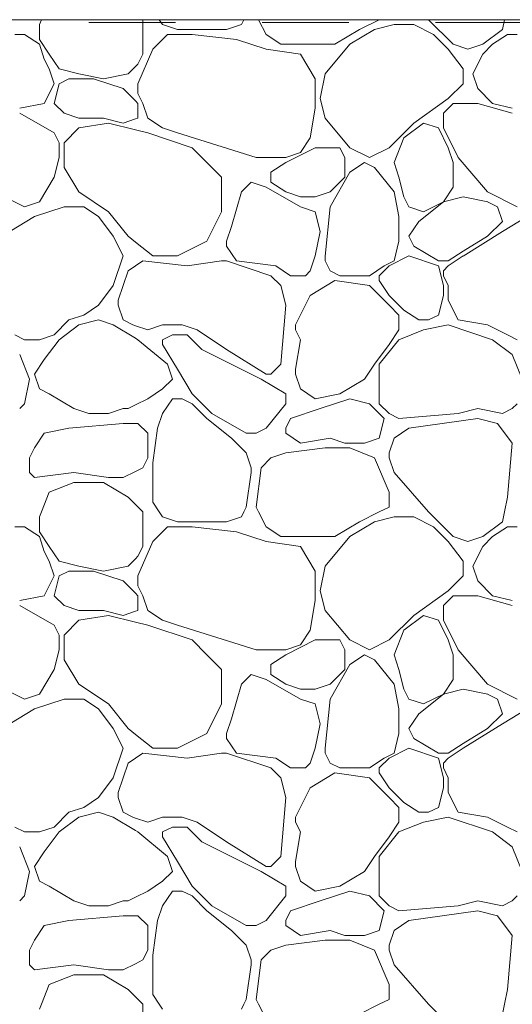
# Model space of a CAD drawing. Header units: millimetres. Extents: x -2373 to 36476, y -53000 to 10500.
# Tile 16 of 35: x 12272 to 12698, y -853 to 0. Entities that reach past the tile are written whole.
import ezdxf

# ---------------------------------------------------------------- set-up
doc = ezdxf.new("R2010")
doc.units = ezdxf.units.MM
doc.header["$MEASUREMENT"] = 0
doc.linetypes.add('_TIRET COURT 1', pattern=[150, 75, -75])
doc.layers.add('Nouveau_2D - Dessin général', color=7, linetype='Continuous')
doc.layers.add('Nouveau_Terrain - original', color=7, linetype='Continuous')

# ---------------------------------------------------------------- blocks, each defined once
blk = doc.blocks.new('*X39')
at = {"layer": 'Nouveau_Terrain - original', "color": 7, "linetype": 'Continuous', "lineweight": 13}
for p, q in [((12290.3, 0), (12288.6, -4.27)), ((12288.6, -4.27), (12288.6, -17.06)), ((12378.19, -29.86), (12378.19, 0)), ((12395.25, -4.27), (12392.41, 0)), ((12408.05, -8.53), (12395.25, -4.27)), ((12463.51, -4.27), (12450.71, -8.53)), ((12465.64, 0), (12463.51, -4.27)), ((12478.44, 0), (12484.84, -12.8)), ((12565.9, -8.53), (12582.96, 0)), ((12595.76, -4.27), (12578.69, -8.53)), ((12612.82, -4.27), (12595.76, -4.27)), ((12629.89, -12.8), (12612.82, -4.27)), ((12625.62, 0), (12646.95, -21.33)), ((12689.61, -8.53), (12691.32, 0)), ((12275.8, -12.8), (12267.27, -12.8)), ((12288.6, -21.33), (12275.8, -12.8)), ((12399.52, -12.8), (12386.72, -25.6)), ((12420.85, -12.8), (12399.52, -12.8)), ((12450.71, -8.53), (12408.05, -8.53)), ((12459.24, -17.06), (12420.85, -12.8)), ((12484.84, -25.6), (12459.24, -17.06)), ((12484.84, -12.8), (12497.64, -21.33)), ((12544.56, -21.33), (12565.9, -8.53)), ((12578.69, -8.53), (12557.36, -21.33)), ((12642.69, -25.6), (12629.89, -12.8)), ((12672.55, -21.33), (12689.61, -8.53)), ((12693.88, -12.8), (12681.08, -21.33)), ((12702.41, -12.8), (12693.88, -12.8)), ((12288.6, -17.06), (12297.13, -29.86)), ((12292.86, -34.13), (12288.6, -21.33)), ((12497.64, -21.33), (12523.23, -21.33)), ((12523.23, -21.33), (12544.56, -21.33)), ((12557.36, -21.33), (12536.03, -46.93)), ((12646.95, -21.33), (12659.75, -25.6)), ((12659.75, -25.6), (12672.55, -21.33)), ((12681.08, -21.33), (12672.55, -29.86)), ((12297.13, -29.86), (12305.66, -42.66)), ((12386.72, -25.6), (12373.92, -55.46)), ((12373.92, -38.4), (12378.19, -29.86)), ((12484.84, -25.6), (12514.7, -29.86)), ((12514.7, -29.86), (12527.5, -51.19)), ((12655.48, -42.66), (12642.69, -25.6)), ((12672.55, -29.86), (12664.02, -46.93)), ((12297.13, -42.66), (12292.86, -34.13)), ((12305.66, -42.66), (12322.72, -46.93)), ((12365.39, -46.93), (12371.79, -40.53)), ((12371.79, -40.53), (12373.92, -38.4)), ((12301.4, -55.46), (12297.13, -42.66)), ((12322.73, -46.93), (12344.06, -51.19)), ((12335.52, -51.19), (12361.12, -59.73)), ((12344.06, -51.19), (12365.39, -46.93)), ((12536.03, -46.93), (12531.77, -68.26)), ((12655.48, -55.46), (12655.48, -42.66)), ((12664.02, -46.93), (12668.28, -59.73)), ((12292.86, -72.52), (12301.4, -55.46)), ((12301.39, -72.52), (12305.66, -55.46)), ((12305.66, -55.46), (12314.19, -51.19)), ((12314.19, -51.19), (12335.52, -51.19)), ((12373.92, -55.46), (12373.92, -63.99)), ((12527.5, -51.19), (12527.5, -76.79)), ((12642.69, -68.26), (12655.48, -55.46)), ((12361.12, -59.73), (12371.79, -70.39)), ((12373.92, -63.99), (12378.19, -72.52)), ((12612.82, -89.59), (12642.69, -68.26)), ((12668.28, -59.73), (12681.08, -72.52)), ((12271.53, -76.79), (12292.86, -72.52)), ((12309.93, -81.06), (12301.4, -72.52)), ((12371.79, -70.39), (12373.92, -72.52)), ((12373.92, -72.52), (12373.92, -85.32)), ((12378.19, -72.52), (12382.45, -85.32)), ((12531.77, -68.26), (12536.03, -85.32)), ((12638.42, -81.06), (12646.95, -72.52)), ((12646.95, -72.52), (12655.48, -72.52)), ((12655.48, -72.52), (12668.28, -72.52)), ((12698.14, -81.06), (12668.28, -72.52)), ((12681.08, -72.52), (12698.14, -76.79)), ((12301.4, -98.12), (12271.53, -81.06)), ((12322.73, -85.32), (12309.93, -81.06)), ((12361.12, -89.59), (12344.06, -85.32)), ((12527.5, -76.79), (12523.23, -102.39)), ((12638.42, -93.85), (12638.42, -81.06)), ((12344.06, -85.32), (12322.73, -85.32)), ((12348.32, -89.59), (12322.73, -93.85)), ((12371.79, -95.45), (12348.32, -89.59)), ((12371.79, -86.03), (12361.12, -89.59)), ((12373.92, -85.32), (12371.79, -86.03)), ((12382.45, -85.32), (12395.25, -93.85)), ((12395.25, -93.85), (12408.05, -98.12)), ((12536.03, -85.32), (12557.36, -110.92)), ((12591.49, -110.92), (12612.82, -89.59)), ((12621.36, -89.59), (12604.29, -102.39)), ((12634.15, -93.85), (12621.35, -89.59)), ((12305.66, -106.65), (12301.4, -98.12)), ((12322.73, -93.85), (12309.93, -106.65)), ((12382.45, -98.12), (12371.79, -95.45)), ((12420.85, -110.92), (12382.45, -98.12)), ((12408.05, -98.12), (12476.31, -119.45)), ((12642.69, -110.92), (12634.15, -93.85)), ((12638.42, -93.85), (12651.22, -119.45)), ((12305.66, -119.45), (12305.66, -106.65)), ((12309.93, -106.65), (12309.93, -119.45)), ((12523.23, -102.39), (12514.7, -115.19)), ((12604.29, -102.39), (12595.76, -123.72)), ((12433.65, -123.72), (12420.85, -110.92)), ((12527.5, -110.92), (12501.9, -123.72)), ((12514.7, -115.19), (12501.9, -119.45)), ((12548.83, -110.92), (12527.5, -110.92)), ((12553.1, -119.45), (12548.83, -110.92)), ((12557.36, -110.92), (12574.43, -119.45)), ((12574.43, -119.45), (12591.49, -110.92)), ((12646.95, -123.72), (12642.69, -110.92)), ((12651.22, -119.45), (12676.81, -149.31)), ((12301.39, -136.52), (12305.66, -119.45)), ((12309.93, -119.45), (12309.93, -127.98)), ((12446.44, -136.52), (12433.65, -123.72)), ((12476.31, -119.45), (12501.9, -119.45)), ((12501.9, -123.72), (12489.1, -132.25)), ((12553.1, -136.52), (12553.1, -119.45)), ((12557.36, -132.25), (12570.16, -123.72)), ((12570.16, -123.72), (12578.69, -127.98)), ((12578.69, -127.98), (12595.76, -149.31)), ((12595.76, -123.72), (12600.02, -136.52)), ((12646.95, -145.05), (12646.95, -123.72)), ((12309.93, -127.98), (12322.73, -149.31)), ((12489.1, -132.25), (12489.1, -136.52)), ((12540.3, -162.11), (12557.36, -132.25)), ((12288.6, -157.85), (12301.4, -136.52)), ((12301.4, -136.52), (12288.6, -157.85)), ((12446.44, -166.38), (12446.44, -136.52)), ((12472.04, -140.78), (12463.51, -149.31)), ((12484.84, -145.05), (12472.04, -140.78)), ((12489.1, -136.52), (12489.1, -140.78)), ((12489.11, -140.78), (12501.9, -149.31)), ((12540.3, -149.31), (12553.1, -136.52)), ((12600.02, -136.52), (12604.29, -153.58)), ((12275.8, -162.11), (12250.2, -149.31)), ((12322.73, -149.31), (12348.32, -166.38)), ((12463.51, -149.31), (12454.98, -179.18)), ((12514.7, -162.11), (12484.84, -145.05)), ((12501.9, -149.31), (12514.7, -153.58)), ((12527.5, -153.58), (12540.3, -149.31)), ((12595.76, -149.31), (12600.02, -170.65)), ((12638.42, -157.85), (12646.95, -145.05)), ((12702.41, -162.11), (12676.81, -149.31)), ((12288.6, -157.85), (12275.8, -162.11)), ((12514.7, -153.58), (12527.5, -153.58)), ((12527.5, -166.38), (12514.7, -162.11)), ((12604.29, -153.58), (12608.56, -162.11)), ((12608.56, -162.11), (12621.35, -166.38)), ((12638.42, -157.85), (12617.09, -174.91)), ((12621.36, -166.38), (12638.42, -157.85)), ((12655.48, -153.58), (12638.42, -157.85)), ((12676.82, -157.85), (12655.48, -153.58)), ((12685.35, -162.11), (12676.81, -157.85)), ((12309.93, -162.11), (12284.33, -170.65)), ((12326.99, -162.11), (12309.93, -162.11)), ((12339.79, -170.65), (12326.99, -162.11)), ((12348.32, -166.38), (12365.39, -187.71)), ((12433.65, -191.98), (12446.44, -166.38)), ((12531.77, -183.44), (12527.5, -166.38)), ((12536.03, -204.78), (12540.3, -162.11)), ((12689.61, -174.91), (12685.35, -162.11)), ((12284.33, -170.65), (12263, -183.44)), ((12352.59, -187.71), (12339.79, -170.65)), ((12600.02, -170.65), (12600.02, -183.44)), ((12617.09, -174.91), (12608.56, -187.71)), ((12676.81, -187.71), (12689.61, -174.91)), ((12710.94, -170.65), (12689.61, -183.44)), ((12454.98, -179.18), (12450.71, -191.98)), ((12527.5, -204.77), (12531.77, -183.44)), ((12600.02, -183.44), (12600.02, -191.98)), ((12689.61, -183.44), (12655.48, -204.78)), ((12361.12, -204.77), (12352.59, -187.71)), ((12365.39, -187.71), (12371.79, -192.83)), ((12371.79, -192.83), (12386.72, -204.77)), ((12408.05, -204.77), (12433.65, -191.98)), ((12450.71, -191.98), (12450.71, -196.24)), ((12600.02, -191.98), (12595.76, -209.04)), ((12608.56, -187.71), (12612.82, -196.24)), ((12612.82, -196.24), (12634.15, -209.04)), ((12655.48, -200.51), (12676.81, -187.71)), ((12450.71, -196.24), (12459.24, -209.04)), ((12634.15, -213.31), (12608.56, -204.77)), ((12642.69, -209.04), (12655.48, -200.51)), ((12352.59, -230.37), (12361.12, -204.77)), ((12371.79, -213.31), (12378.19, -209.04)), ((12378.19, -209.04), (12416.58, -213.31)), ((12386.72, -204.77), (12408.05, -204.77)), ((12416.58, -213.31), (12446.44, -209.04)), ((12446.44, -209.04), (12450.71, -209.04)), ((12450.71, -209.04), (12489.1, -221.84)), ((12459.24, -209.04), (12493.37, -213.31)), ((12523.23, -217.57), (12527.5, -204.77)), ((12536.03, -209.04), (12536.03, -204.77)), ((12540.3, -217.57), (12536.03, -209.04)), ((12595.76, -209.04), (12587.23, -213.31)), ((12608.56, -204.77), (12591.49, -213.31)), ((12634.15, -209.04), (12642.69, -209.04)), ((12655.48, -204.77), (12642.69, -213.31)), ((12356.85, -243.17), (12365.39, -217.57)), ((12365.39, -217.57), (12371.79, -213.31)), ((12493.37, -213.31), (12506.17, -221.84)), ((12518.97, -221.84), (12523.23, -217.57)), ((12548.83, -221.84), (12540.3, -217.57)), ((12587.23, -213.31), (12574.43, -221.84)), ((12591.49, -213.31), (12582.96, -221.84)), ((12638.42, -230.37), (12634.15, -213.31)), ((12638.42, -217.57), (12642.69, -213.31)), ((12638.42, -221.84), (12638.42, -217.57)), ((12489.1, -221.84), (12497.64, -230.37)), ((12506.17, -221.84), (12518.97, -221.84)), ((12544.56, -226.11), (12523.23, -238.9)), ((12574.43, -230.37), (12544.57, -226.11)), ((12561.63, -221.84), (12548.83, -221.84)), ((12565.9, -221.84), (12561.63, -221.84)), ((12574.43, -221.84), (12565.9, -221.84)), ((12582.96, -221.84), (12582.96, -226.11)), ((12582.96, -226.11), (12591.49, -238.9)), ((12638.42, -221.84), (12642.69, -230.37)), ((12339.79, -247.44), (12352.59, -230.37)), ((12497.64, -230.37), (12501.9, -247.44)), ((12591.49, -247.44), (12574.43, -230.37)), ((12638.42, -230.37), (12638.42, -238.9)), ((12642.69, -230.37), (12642.69, -238.9)), ((12356.85, -247.44), (12356.85, -243.17)), ((12523.23, -238.9), (12510.44, -264.5)), ((12591.49, -238.9), (12604.29, -251.7)), ((12638.42, -238.9), (12634.15, -255.97)), ((12642.69, -238.9), (12642.69, -243.17)), ((12642.69, -243.17), (12651.22, -260.23)), ((12326.99, -255.97), (12339.79, -247.44)), ((12361.12, -260.23), (12356.85, -247.44)), ((12501.9, -247.44), (12497.64, -298.63)), ((12600.02, -255.97), (12591.49, -247.44)), ((12617.09, -260.23), (12604.29, -251.7)), ((12301.4, -273.03), (12314.19, -260.23)), ((12314.19, -260.23), (12326.99, -255.97)), ((12339.79, -260.23), (12322.73, -264.5)), ((12352.59, -264.5), (12339.79, -260.23)), ((12371.79, -276.02), (12352.59, -264.5)), ((12369.65, -264.5), (12361.12, -260.23)), ((12371.79, -265.21), (12369.65, -264.5)), ((12412.31, -264.5), (12425.11, -268.77)), ((12600.02, -268.77), (12600.02, -255.97)), ((12625.62, -260.23), (12617.09, -260.23)), ((12634.15, -255.97), (12625.62, -260.23)), ((12651.22, -260.23), (12676.81, -264.5)), ((12322.73, -264.5), (12305.66, -277.3)), ((12382.45, -268.77), (12371.79, -265.21)), ((12382.45, -268.77), (12395.25, -264.5)), ((12395.25, -264.5), (12412.31, -264.5)), ((12425.11, -268.77), (12450.71, -285.83)), ((12510.44, -264.5), (12510.44, -268.77)), ((12510.44, -268.77), (12514.7, -277.3)), ((12591.49, -281.56), (12600.02, -268.77)), ((12621.35, -268.77), (12600.02, -277.3)), ((12642.69, -264.5), (12621.36, -268.77)), ((12681.08, -277.3), (12642.69, -264.5)), ((12676.81, -264.5), (12693.88, -273.03)), ((12267.27, -273.03), (12275.8, -277.3)), ((12275.8, -277.3), (12288.6, -277.3)), ((12288.6, -277.3), (12301.4, -273.03)), ((12305.66, -277.3), (12292.86, -294.36)), ((12373.92, -277.3), (12371.79, -276.02)), ((12399.52, -298.63), (12373.92, -277.3)), ((12403.78, -273.03), (12395.25, -277.3)), ((12395.25, -277.3), (12395.25, -281.56)), ((12416.58, -273.03), (12403.78, -273.03)), ((12429.38, -285.83), (12416.58, -273.03)), ((12514.7, -277.3), (12510.44, -302.9)), ((12600.02, -277.3), (12582.96, -298.63)), ((12698.15, -290.1), (12681.08, -277.3)), ((12693.88, -273.03), (12702.41, -277.3)), ((12395.25, -281.56), (12408.05, -302.9)), ((12480.57, -311.43), (12429.38, -285.83)), ((12450.71, -285.83), (12484.84, -307.16)), ((12578.69, -298.63), (12591.49, -281.56)), ((12280.06, -311.43), (12271.53, -290.1)), ((12292.86, -294.36), (12284.33, -307.16)), ((12706.68, -311.43), (12698.15, -290.1)), ((12403.78, -311.43), (12399.52, -298.63)), ((12408.05, -302.9), (12420.85, -324.23)), ((12497.64, -298.63), (12489.1, -307.16)), ((12510.44, -302.9), (12510.44, -307.16)), ((12570.16, -311.43), (12578.69, -298.63)), ((12582.96, -298.63), (12582.96, -311.43)), ((12275.8, -332.76), (12280.06, -311.43)), ((12284.33, -307.16), (12288.6, -319.96)), ((12395.25, -319.96), (12403.78, -311.43)), ((12501.9, -324.23), (12480.57, -311.43)), ((12489.1, -307.16), (12484.84, -307.16)), ((12510.44, -307.16), (12514.7, -319.96)), ((12548.83, -324.23), (12570.16, -311.43)), ((12582.96, -311.43), (12582.96, -332.76)), ((12288.6, -319.96), (12297.13, -324.23)), ((12297.13, -324.23), (12318.46, -337.02)), ((12382.45, -328.49), (12395.25, -319.96)), ((12514.7, -319.96), (12527.5, -328.49)), ((12371.79, -333.82), (12382.45, -328.49)), ((12395.25, -341.29), (12403.78, -328.49)), ((12403.78, -328.49), (12412.31, -328.49)), ((12412.31, -328.49), (12420.85, -332.76)), ((12420.85, -324.23), (12437.91, -341.29)), ((12501.9, -332.76), (12501.9, -324.23)), ((12527.5, -328.49), (12548.83, -324.23)), ((12557.36, -328.49), (12531.77, -337.02)), ((12574.43, -332.76), (12557.36, -328.49)), ((12271.53, -337.02), (12275.8, -332.76)), ((12318.46, -337.02), (12331.26, -341.29)), ((12348.32, -341.29), (12361.12, -337.02)), ((12361.12, -337.02), (12365.39, -337.02)), ((12365.39, -337.02), (12371.79, -333.82)), ((12420.85, -332.76), (12433.65, -345.56)), ((12484.84, -354.09), (12501.9, -332.76)), ((12531.77, -337.02), (12506.17, -345.56)), ((12587.23, -345.56), (12574.43, -332.76)), ((12582.96, -332.76), (12591.49, -341.29)), ((12651.22, -341.29), (12668.28, -337.02)), ((12668.28, -337.02), (12689.61, -341.29)), ((12689.61, -341.29), (12698.15, -337.02)), ((12698.15, -337.02), (12702.41, -332.76)), ((12331.26, -341.29), (12348.32, -341.29)), ((12390.98, -354.09), (12395.25, -341.29)), ((12433.65, -345.56), (12454.98, -362.62)), ((12437.91, -341.29), (12467.78, -358.36)), ((12506.17, -345.56), (12501.9, -354.09)), ((12582.96, -362.62), (12587.23, -345.56)), ((12591.49, -341.29), (12600.02, -345.56)), ((12600.02, -345.56), (12651.22, -341.29)), ((12668.28, -345.56), (12608.56, -354.09)), ((12685.35, -349.82), (12668.28, -345.56)), ((12314.19, -354.09), (12292.86, -358.36)), ((12361.12, -349.82), (12314.19, -354.09)), ((12371.79, -349.82), (12361.12, -349.82)), ((12373.92, -349.82), (12371.79, -349.82)), ((12382.45, -358.36), (12373.92, -349.82)), ((12386.72, -383.95), (12390.98, -354.09)), ((12476.31, -358.36), (12484.84, -354.09)), ((12501.9, -354.09), (12501.9, -358.36)), ((12608.56, -354.09), (12595.76, -362.62)), ((12698.15, -366.89), (12685.35, -349.82)), ((12292.86, -358.36), (12284.33, -371.15)), ((12382.45, -358.36), (12382.45, -379.69)), ((12454.98, -362.62), (12467.77, -375.42)), ((12467.77, -358.36), (12476.31, -358.36)), ((12501.9, -358.36), (12514.7, -366.89)), ((12514.7, -366.89), (12540.3, -362.62)), ((12540.3, -362.62), (12553.1, -366.89)), ((12570.16, -366.89), (12582.96, -362.62)), ((12595.76, -362.62), (12591.49, -375.42)), ((12693.88, -413.81), (12698.15, -366.89)), ((12284.33, -371.15), (12280.06, -379.69)), ((12536.03, -371.15), (12501.9, -375.42)), ((12557.36, -371.15), (12536.03, -371.15)), ((12553.1, -366.89), (12570.16, -366.89)), ((12578.69, -379.69), (12557.36, -371.15)), ((12280.06, -379.69), (12280.06, -392.48)), ((12382.45, -379.69), (12378.19, -388.22)), ((12467.77, -375.42), (12472.04, -388.22)), ((12489.1, -379.69), (12480.57, -388.22)), ((12501.9, -375.42), (12489.1, -379.69)), ((12591.49, -409.55), (12578.69, -379.69)), ((12591.49, -375.42), (12591.49, -379.69)), ((12591.49, -379.69), (12595.76, -392.48)), ((12371.79, -391.42), (12361.12, -396.75)), ((12378.19, -388.22), (12371.79, -391.42)), ((12386.72, -401.02), (12386.72, -383.95)), ((12472.04, -392.48), (12467.77, -422.35)), ((12472.04, -388.22), (12472.04, -392.48)), ((12480.57, -388.22), (12476.31, -422.35)), ((12595.76, -392.48), (12625.62, -426.61)), ((12280.06, -392.48), (12284.33, -396.75)), ((12284.33, -396.75), (12318.46, -392.48)), ((12318.46, -392.48), (12348.32, -396.75)), ((12365.39, -413.81), (12344.06, -401.02)), ((12348.32, -396.75), (12361.12, -396.75)), ((12318.46, -401.02), (12297.13, -409.55)), ((12344.06, -401.02), (12318.46, -401.02)), ((12386.72, -418.08), (12386.72, -401.02)), ((12297.13, -409.55), (12290.3, -426.61)), ((12371.79, -420.21), (12365.39, -413.81)), ((12591.49, -422.35), (12591.49, -409.55)), ((12691.32, -426.61), (12693.88, -413.81)), ((12378.19, -426.61), (12371.79, -420.21)), ((12392.41, -426.61), (12386.72, -418.08)), ((12467.77, -422.35), (12465.64, -426.61)), ((12476.31, -422.35), (12478.44, -426.61)), ((12582.96, -426.61), (12591.49, -422.35)), ((12290.3, -426.61), (12288.6, -430.88)), ((12288.6, -430.88), (12288.6, -443.68)), ((12378.19, -456.48), (12378.19, -426.61)), ((12395.25, -430.88), (12392.41, -426.61)), ((12408.05, -435.15), (12395.25, -430.88)), ((12463.51, -430.88), (12450.71, -435.15)), ((12465.64, -426.61), (12463.51, -430.88)), ((12478.44, -426.61), (12484.84, -439.41)), ((12565.9, -435.15), (12582.96, -426.61)), ((12595.76, -430.88), (12578.69, -435.15)), ((12612.82, -430.88), (12595.76, -430.88)), ((12629.89, -439.41), (12612.82, -430.88)), ((12625.62, -426.61), (12646.95, -447.94)), ((12689.61, -435.15), (12691.32, -426.61)), ((12275.8, -439.41), (12267.27, -439.41)), ((12288.6, -447.94), (12275.8, -439.41)), ((12399.52, -439.41), (12386.72, -452.21)), ((12420.85, -439.41), (12399.52, -439.41)), ((12450.71, -435.15), (12408.05, -435.15)), ((12459.24, -443.68), (12420.85, -439.41)), ((12484.84, -452.21), (12459.24, -443.68)), ((12484.84, -439.41), (12497.64, -447.94)), ((12544.56, -447.94), (12565.9, -435.15)), ((12578.69, -435.15), (12557.36, -447.94)), ((12642.69, -452.21), (12629.89, -439.41)), ((12672.55, -447.94), (12689.61, -435.15)), ((12693.88, -439.41), (12681.08, -447.94)), ((12702.41, -439.41), (12693.88, -439.41)), ((12288.6, -443.68), (12297.13, -456.48)), ((12292.86, -460.74), (12288.6, -447.94)), ((12497.64, -447.94), (12523.23, -447.94)), ((12523.23, -447.94), (12544.56, -447.94)), ((12557.36, -447.94), (12536.03, -473.54)), ((12646.95, -447.94), (12659.75, -452.21)), ((12659.75, -452.21), (12672.55, -447.94)), ((12681.08, -447.94), (12672.55, -456.48)), ((12297.13, -456.48), (12305.66, -469.27)), ((12386.72, -452.21), (12373.92, -482.07)), ((12373.92, -465.01), (12378.19, -456.48)), ((12484.84, -452.21), (12514.7, -456.48)), ((12514.7, -456.48), (12527.5, -477.81)), ((12655.48, -469.27), (12642.69, -452.21)), ((12672.55, -456.48), (12664.02, -473.54)), ((12297.13, -469.27), (12292.86, -460.74)), ((12305.66, -469.27), (12322.72, -473.54)), ((12365.39, -473.54), (12371.79, -467.14)), ((12371.79, -467.14), (12373.92, -465.01)), ((12301.4, -482.07), (12297.13, -469.27)), ((12322.73, -473.54), (12344.06, -477.81)), ((12335.52, -477.81), (12361.12, -486.34)), ((12344.06, -477.81), (12365.39, -473.54)), ((12536.03, -473.54), (12531.77, -494.87)), ((12655.48, -482.07), (12655.48, -469.27)), ((12664.02, -473.54), (12668.28, -486.34)), ((12292.86, -499.14), (12301.4, -482.07)), ((12301.39, -499.14), (12305.66, -482.07)), ((12305.66, -482.07), (12314.19, -477.81)), ((12314.19, -477.81), (12335.52, -477.81)), ((12373.92, -482.07), (12373.92, -490.61)), ((12527.5, -477.81), (12527.5, -503.4)), ((12642.69, -494.87), (12655.48, -482.07)), ((12361.12, -486.34), (12371.79, -497)), ((12373.92, -490.61), (12378.19, -499.14)), ((12612.82, -516.2), (12642.69, -494.87)), ((12668.28, -486.34), (12681.08, -499.14)), ((12271.53, -503.4), (12292.86, -499.14)), ((12309.93, -507.67), (12301.4, -499.14)), ((12371.79, -497), (12373.92, -499.14)), ((12373.92, -499.14), (12373.92, -511.94)), ((12378.19, -499.14), (12382.45, -511.94)), ((12531.77, -494.87), (12536.03, -511.94)), ((12638.42, -507.67), (12646.95, -499.14)), ((12646.95, -499.14), (12655.48, -499.14)), ((12655.48, -499.14), (12668.28, -499.14)), ((12698.14, -507.67), (12668.28, -499.14)), ((12681.08, -499.14), (12698.14, -503.4)), ((12301.4, -524.74), (12271.53, -507.67)), ((12322.73, -511.94), (12309.93, -507.67)), ((12361.12, -516.2), (12344.06, -511.94)), ((12527.5, -503.4), (12523.23, -529)), ((12638.42, -520.47), (12638.42, -507.67)), ((12344.06, -511.94), (12322.73, -511.94)), ((12348.32, -516.2), (12322.73, -520.47)), ((12371.79, -522.07), (12348.32, -516.2)), ((12371.79, -512.65), (12361.12, -516.2)), ((12373.92, -511.94), (12371.79, -512.65)), ((12382.45, -511.94), (12395.25, -520.47)), ((12395.25, -520.47), (12408.05, -524.73)), ((12536.03, -511.94), (12557.36, -537.53)), ((12591.49, -537.53), (12612.82, -516.2)), ((12621.36, -516.2), (12604.29, -529)), ((12634.15, -520.47), (12621.35, -516.2)), ((12305.66, -533.27), (12301.4, -524.73)), ((12322.73, -520.47), (12309.93, -533.27)), ((12382.45, -524.73), (12371.79, -522.07)), ((12420.85, -537.53), (12382.45, -524.73)), ((12408.05, -524.73), (12476.31, -546.06)), ((12642.69, -537.53), (12634.15, -520.47)), ((12638.42, -520.47), (12651.22, -546.07)), ((12305.66, -546.07), (12305.66, -533.27)), ((12309.93, -533.27), (12309.93, -546.07)), ((12523.23, -529), (12514.7, -541.8)), ((12604.29, -529), (12595.76, -550.33)), ((12433.65, -550.33), (12420.85, -537.53)), ((12527.5, -537.53), (12501.9, -550.33)), ((12514.7, -541.8), (12501.9, -546.07)), ((12548.83, -537.53), (12527.5, -537.53)), ((12553.1, -546.07), (12548.83, -537.53)), ((12557.36, -537.53), (12574.43, -546.07)), ((12574.43, -546.07), (12591.49, -537.53)), ((12646.95, -550.33), (12642.69, -537.53)), ((12651.22, -546.06), (12676.81, -575.93)), ((12301.39, -563.13), (12305.66, -546.07)), ((12309.93, -546.07), (12309.93, -554.6)), ((12446.44, -563.13), (12433.65, -550.33)), ((12476.31, -546.07), (12501.9, -546.07)), ((12501.9, -550.33), (12489.1, -558.86)), ((12553.1, -563.13), (12553.1, -546.07)), ((12557.36, -558.86), (12570.16, -550.33)), ((12570.16, -550.33), (12578.69, -554.6)), ((12578.69, -554.6), (12595.76, -575.93)), ((12595.76, -550.33), (12600.02, -563.13)), ((12646.95, -571.66), (12646.95, -550.33)), ((12309.93, -554.6), (12322.73, -575.93)), ((12489.1, -558.86), (12489.1, -563.13)), ((12540.3, -588.73), (12557.36, -558.86)), ((12288.6, -584.46), (12301.4, -563.13)), ((12301.4, -563.13), (12288.6, -584.46)), ((12446.44, -592.99), (12446.44, -563.13)), ((12472.04, -567.4), (12463.51, -575.93)), ((12484.84, -571.66), (12472.04, -567.4)), ((12489.1, -563.13), (12489.1, -567.4)), ((12489.11, -567.4), (12501.9, -575.93)), ((12540.3, -575.93), (12553.1, -563.13)), ((12600.02, -563.13), (12604.29, -580.19)), ((12275.8, -588.73), (12250.2, -575.93)), ((12322.73, -575.93), (12348.32, -592.99)), ((12463.51, -575.93), (12454.98, -605.79)), ((12514.7, -588.73), (12484.84, -571.66)), ((12501.9, -575.93), (12514.7, -580.19)), ((12527.5, -580.19), (12540.3, -575.93)), ((12595.76, -575.93), (12600.02, -597.26)), ((12638.42, -584.46), (12646.95, -571.66)), ((12702.41, -588.73), (12676.81, -575.93)), ((12288.6, -584.46), (12275.8, -588.73)), ((12309.93, -588.73), (12284.33, -597.26)), ((12326.99, -588.73), (12309.93, -588.73)), ((12339.79, -597.26), (12326.99, -588.73)), ((12514.7, -580.19), (12527.5, -580.19)), ((12527.5, -592.99), (12514.7, -588.73)), ((12604.29, -580.19), (12608.56, -588.73)), ((12608.56, -588.73), (12621.35, -592.99)), ((12638.42, -584.46), (12617.09, -601.53)), ((12621.36, -592.99), (12638.42, -584.46)), ((12655.48, -580.19), (12638.42, -584.46)), ((12676.82, -584.46), (12655.48, -580.19)), ((12685.35, -588.73), (12676.81, -584.46)), ((12689.61, -601.52), (12685.35, -588.73)), ((12348.32, -592.99), (12365.39, -614.32)), ((12433.65, -618.59), (12446.44, -592.99)), ((12531.77, -610.06), (12527.5, -592.99)), ((12536.03, -631.39), (12540.3, -588.73)), ((12284.33, -597.26), (12263, -610.06)), ((12352.59, -614.32), (12339.79, -597.26)), ((12600.02, -597.26), (12600.02, -610.06)), ((12617.09, -601.52), (12608.56, -614.32)), ((12676.81, -614.32), (12689.61, -601.52)), ((12710.94, -597.26), (12689.61, -610.06)), ((12454.98, -605.79), (12450.71, -618.59)), ((12527.5, -631.39), (12531.77, -610.06)), ((12600.02, -610.06), (12600.02, -618.59)), ((12689.61, -610.06), (12655.48, -631.39)), ((12361.12, -631.39), (12352.59, -614.32)), ((12365.39, -614.32), (12371.79, -619.44)), ((12371.79, -619.44), (12386.72, -631.39)), ((12408.05, -631.39), (12433.65, -618.59)), ((12450.71, -618.59), (12450.71, -622.86)), ((12600.02, -618.59), (12595.76, -635.65)), ((12608.56, -614.32), (12612.82, -622.86)), ((12612.82, -622.86), (12634.15, -635.65)), ((12655.48, -627.12), (12676.81, -614.32)), ((12450.71, -622.86), (12459.24, -635.65)), ((12634.15, -639.92), (12608.56, -631.39)), ((12642.69, -635.65), (12655.48, -627.12)), ((12352.59, -656.98), (12361.12, -631.39)), ((12371.79, -639.92), (12378.19, -635.65)), ((12378.19, -635.65), (12416.58, -639.92)), ((12386.72, -631.39), (12408.05, -631.39)), ((12416.58, -639.92), (12446.44, -635.65)), ((12446.44, -635.65), (12450.71, -635.65)), ((12450.71, -635.65), (12489.1, -648.45)), ((12459.24, -635.65), (12493.37, -639.92)), ((12523.23, -644.19), (12527.5, -631.39)), ((12536.03, -635.65), (12536.03, -631.39)), ((12540.3, -644.19), (12536.03, -635.65)), ((12595.76, -635.65), (12587.23, -639.92)), ((12608.56, -631.39), (12591.49, -639.92)), ((12634.15, -635.65), (12642.69, -635.65)), ((12655.48, -631.39), (12642.69, -639.92)), ((12356.85, -669.78), (12365.39, -644.19)), ((12365.39, -644.19), (12371.79, -639.92)), ((12493.37, -639.92), (12506.17, -648.45)), ((12518.97, -648.45), (12523.23, -644.19)), ((12548.83, -648.45), (12540.3, -644.19)), ((12587.23, -639.92), (12574.43, -648.45)), ((12591.49, -639.92), (12582.96, -648.45)), ((12638.42, -656.98), (12634.15, -639.92)), ((12638.42, -644.19), (12642.69, -639.92)), ((12638.42, -648.45), (12638.42, -644.19)), ((12489.1, -648.45), (12497.64, -656.98)), ((12506.17, -648.45), (12518.97, -648.45)), ((12544.56, -652.72), (12523.23, -665.52)), ((12574.43, -656.98), (12544.57, -652.72)), ((12561.63, -648.45), (12548.83, -648.45)), ((12565.9, -648.45), (12561.63, -648.45)), ((12574.43, -648.45), (12565.9, -648.45)), ((12582.96, -648.45), (12582.96, -652.72)), ((12582.96, -652.72), (12591.49, -665.52)), ((12638.42, -648.45), (12642.69, -656.98)), ((12339.79, -674.05), (12352.59, -656.98)), ((12497.64, -656.98), (12501.9, -674.05)), ((12523.23, -665.52), (12510.44, -691.11)), ((12591.49, -674.05), (12574.43, -656.98)), ((12591.49, -665.52), (12604.29, -678.32)), ((12638.42, -656.98), (12638.42, -665.52)), ((12642.69, -656.98), (12642.69, -665.52)), ((12642.69, -665.52), (12642.69, -669.78)), ((12356.85, -674.05), (12356.85, -669.78)), ((12638.42, -665.52), (12634.15, -682.58)), ((12642.69, -669.78), (12651.22, -686.85)), ((12326.99, -682.58), (12339.79, -674.05)), ((12361.12, -686.85), (12356.85, -674.05)), ((12501.9, -674.05), (12497.64, -725.25)), ((12600.02, -682.58), (12591.49, -674.05)), ((12617.09, -686.85), (12604.29, -678.32)), ((12301.4, -699.65), (12314.19, -686.85)), ((12314.19, -686.85), (12326.99, -682.58)), ((12339.79, -686.85), (12322.73, -691.11)), ((12352.59, -691.11), (12339.79, -686.85)), ((12371.79, -702.63), (12352.59, -691.11)), ((12369.65, -691.11), (12361.12, -686.85)), ((12371.79, -691.82), (12369.65, -691.11)), ((12412.31, -691.11), (12425.11, -695.38)), ((12600.02, -695.38), (12600.02, -682.58)), ((12625.62, -686.85), (12617.09, -686.85)), ((12634.15, -682.58), (12625.62, -686.85)), ((12651.22, -686.85), (12676.81, -691.11)), ((12322.73, -691.11), (12305.66, -703.91)), ((12382.45, -695.38), (12371.79, -691.82)), ((12382.45, -695.38), (12395.25, -691.11)), ((12395.25, -691.11), (12412.31, -691.11)), ((12425.11, -695.38), (12450.71, -712.44)), ((12510.44, -691.11), (12510.44, -695.38)), ((12510.44, -695.38), (12514.7, -703.91)), ((12591.49, -708.18), (12600.02, -695.38)), ((12621.35, -695.38), (12600.02, -703.91)), ((12642.69, -691.11), (12621.36, -695.38)), ((12681.08, -703.91), (12642.69, -691.11)), ((12676.81, -691.11), (12693.88, -699.65)), ((12267.27, -699.65), (12275.8, -703.91)), ((12275.8, -703.91), (12288.6, -703.91)), ((12288.6, -703.91), (12301.4, -699.65)), ((12305.66, -703.91), (12292.86, -720.98)), ((12373.92, -703.91), (12371.79, -702.63)), ((12399.52, -725.24), (12373.92, -703.91)), ((12403.78, -699.65), (12395.25, -703.91)), ((12395.25, -703.91), (12395.25, -708.18)), ((12395.25, -708.18), (12408.05, -729.51)), ((12416.58, -699.65), (12403.78, -699.65)), ((12429.38, -712.44), (12416.58, -699.65)), ((12514.7, -703.91), (12510.44, -729.51)), ((12578.69, -725.24), (12591.49, -708.18)), ((12600.02, -703.91), (12582.96, -725.24)), ((12698.15, -716.71), (12681.08, -703.91)), ((12693.88, -699.65), (12702.41, -703.91)), ((12480.57, -738.04), (12429.38, -712.44)), ((12450.71, -712.44), (12484.84, -733.77)), ((12280.06, -738.04), (12271.53, -716.71)), ((12292.86, -720.98), (12284.33, -733.77)), ((12706.68, -738.04), (12698.15, -716.71)), ((12284.33, -733.77), (12288.6, -746.57)), ((12403.78, -738.04), (12399.52, -725.24)), ((12408.05, -729.51), (12420.85, -750.84)), ((12489.1, -733.77), (12484.84, -733.77)), ((12497.64, -725.24), (12489.1, -733.77)), ((12510.44, -729.51), (12510.44, -733.77)), ((12510.44, -733.77), (12514.7, -746.57)), ((12570.16, -738.04), (12578.69, -725.24)), ((12582.96, -725.24), (12582.96, -738.04)), ((12275.8, -759.37), (12280.06, -738.04)), ((12395.25, -746.57), (12403.78, -738.04)), ((12501.9, -750.84), (12480.57, -738.04)), ((12548.83, -750.84), (12570.16, -738.04)), ((12582.96, -738.04), (12582.96, -759.37)), ((12288.6, -746.57), (12297.13, -750.84)), ((12297.13, -750.84), (12318.46, -763.64)), ((12382.45, -755.11), (12395.25, -746.57)), ((12420.85, -750.84), (12437.91, -767.9)), ((12501.9, -759.37), (12501.9, -750.84)), ((12514.7, -746.57), (12527.5, -755.11)), ((12527.5, -755.11), (12548.83, -750.84)), ((12271.53, -763.64), (12275.8, -759.37)), ((12371.79, -760.44), (12382.45, -755.11)), ((12395.25, -767.9), (12403.78, -755.11)), ((12403.78, -755.11), (12412.31, -755.11)), ((12412.31, -755.11), (12420.85, -759.37)), ((12420.85, -759.37), (12433.65, -772.17)), ((12484.84, -780.7), (12501.9, -759.37)), ((12557.36, -755.11), (12531.77, -763.64)), ((12574.43, -759.37), (12557.36, -755.11)), ((12587.23, -772.17), (12574.43, -759.37)), ((12582.96, -759.37), (12591.49, -767.9)), ((12698.15, -763.64), (12702.41, -759.37)), ((12318.46, -763.64), (12331.26, -767.9)), ((12331.26, -767.9), (12348.32, -767.9)), ((12348.32, -767.9), (12361.12, -763.64)), ((12361.12, -763.64), (12365.39, -763.64)), ((12365.39, -763.64), (12371.79, -760.44)), ((12390.98, -780.7), (12395.25, -767.9)), ((12531.77, -763.64), (12506.17, -772.17)), ((12591.49, -767.9), (12600.02, -772.17)), ((12600.02, -772.17), (12651.22, -767.9)), ((12651.22, -767.9), (12668.28, -763.64)), ((12668.28, -763.64), (12689.61, -767.9)), ((12689.61, -767.9), (12698.15, -763.64)), ((12361.12, -776.44), (12314.19, -780.7)), ((12371.79, -776.44), (12361.12, -776.44)), ((12373.92, -776.44), (12371.79, -776.44)), ((12382.45, -784.97), (12373.92, -776.44)), ((12433.65, -772.17), (12454.98, -789.23)), ((12437.91, -767.9), (12467.78, -784.97)), ((12506.17, -772.17), (12501.9, -780.7)), ((12582.96, -789.23), (12587.23, -772.17)), ((12668.28, -772.17), (12608.56, -780.7)), ((12685.35, -776.44), (12668.28, -772.17)), ((12698.15, -793.5), (12685.35, -776.44)), ((12314.19, -780.7), (12292.86, -784.97)), ((12386.72, -810.57), (12390.98, -780.7)), ((12476.31, -784.97), (12484.84, -780.7)), ((12501.9, -780.7), (12501.9, -784.97)), ((12608.56, -780.7), (12595.76, -789.23)), ((12292.86, -784.97), (12284.33, -797.77)), ((12382.45, -784.97), (12382.45, -806.3)), ((12454.98, -789.23), (12467.77, -802.03)), ((12467.77, -784.97), (12476.31, -784.97)), ((12501.9, -784.97), (12514.7, -793.5)), ((12514.7, -793.5), (12540.3, -789.23)), ((12540.3, -789.23), (12553.1, -793.5)), ((12553.1, -793.5), (12570.16, -793.5)), ((12570.16, -793.5), (12582.96, -789.23)), ((12595.76, -789.23), (12591.49, -802.03)), ((12693.88, -840.43), (12698.15, -793.5)), ((12284.33, -797.77), (12280.06, -806.3)), ((12536.03, -797.77), (12501.9, -802.03)), ((12557.36, -797.77), (12536.03, -797.77)), ((12578.69, -806.3), (12557.36, -797.77)), ((12280.06, -806.3), (12280.06, -819.1)), ((12382.45, -806.3), (12378.19, -814.83)), ((12386.72, -827.63), (12386.72, -810.57)), ((12467.77, -802.03), (12472.04, -814.83)), ((12489.1, -806.3), (12480.57, -814.83)), ((12501.9, -802.03), (12489.1, -806.3)), ((12591.49, -836.16), (12578.69, -806.3)), ((12591.49, -802.03), (12591.49, -806.3)), ((12591.49, -806.3), (12595.76, -819.1)), ((12280.06, -819.1), (12284.33, -823.36)), ((12284.33, -823.36), (12318.46, -819.1)), ((12371.79, -818.03), (12361.12, -823.36)), ((12378.19, -814.83), (12371.79, -818.03)), ((12472.04, -819.1), (12467.77, -848.96)), ((12472.04, -814.83), (12472.04, -819.1)), ((12480.57, -814.83), (12476.31, -848.96)), ((12595.76, -819.1), (12625.62, -853.23)), ((12318.46, -827.63), (12297.13, -836.16)), ((12318.46, -819.1), (12348.32, -823.36)), ((12344.06, -827.63), (12318.46, -827.63)), ((12365.39, -840.43), (12344.06, -827.63)), ((12348.32, -823.36), (12361.12, -823.36)), ((12386.72, -844.69), (12386.72, -827.63)), ((12297.13, -836.16), (12290.3, -853.23)), ((12591.49, -848.96), (12591.49, -836.16)), ((12371.79, -846.83), (12365.39, -840.43)), ((12392.41, -853.23), (12386.72, -844.69)), ((12691.32, -853.23), (12693.88, -840.43)), ((12290.3, -853.23), (12288.6, -857.49)), ((12378.19, -853.23), (12371.79, -846.83)), ((12378.19, -883.09), (12378.19, -853.23)), ((12395.25, -857.49), (12392.41, -853.23)), ((12465.64, -853.23), (12463.51, -857.49)), ((12467.77, -848.96), (12465.64, -853.23)), ((12476.31, -848.96), (12478.44, -853.23)), ((12478.44, -853.23), (12484.84, -866.03)), ((12565.9, -861.76), (12582.96, -853.23)), ((12582.96, -853.23), (12591.49, -848.96)), ((12625.62, -853.23), (12646.95, -874.56)), ((12689.61, -861.76), (12691.32, -853.23))]:
    blk.add_line(p, q, dxfattribs=at)
blk = doc.blocks.new('Élément de coupe_37')
at = {"layer": 'Nouveau_Terrain - original', "color": 7, "linetype": 'Continuous', "lineweight": 13}
blk.add_line((10439.96, 0), (15200.56, 0), dxfattribs=at)
at = {"layer": 'Nouveau_Terrain - original', "lineweight": 0}
blk.add_blockref('*X39', (0, 0), dxfattribs=at)

msp = doc.modelspace()

# ---------------------------------------------------------------- linework, layer by layer
at = {"layer": 'Nouveau_2D - Dessin général', "color": 7, "linetype": '_TIRET COURT 1', "lineweight": 13}
msp.add_line((26056.53, -2.4), (7279.67, -2.4), dxfattribs=at)

# ---------------------------------------------------------------- block references
at = {"layer": 'Nouveau_Terrain - original', "lineweight": 0}
msp.add_blockref('Élément de coupe_37', (0, 0), dxfattribs=at)

doc.saveas('drawing.dxf')
